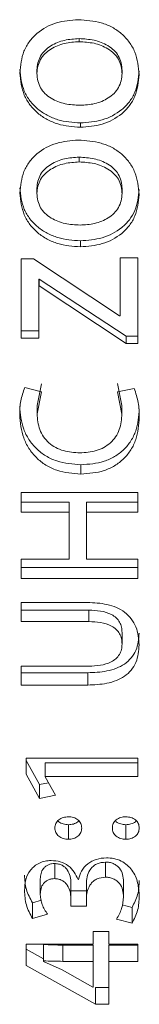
# Model space of a CAD drawing. Header units: millimetres. Extents: x 0 to 1118, y 0 to 864.
# Tile 142 of 256: x 362.808 to 363.759, y 410.971 to 418.815. Entities that reach past the tile are written whole.
import ezdxf

# ---------------------------------------------------------------- set-up
doc = ezdxf.new("R2010")
doc.units = ezdxf.units.MM

msp = doc.modelspace()

# ---------------------------------------------------------------- linework, layer by layer
at = {"color": 7, "linetype": 'Continuous', "lineweight": 15}
for p, q in [((363.2809, 418.6394), (363.2809, 418.6638)), ((362.945, 418.3865), (362.945, 418.4146)), ((363.6222, 418.3866), (363.6222, 418.4147)), ((363.2905, 417.9922), (363.2905, 417.958)), ((363.2809, 417.6814), (363.2809, 417.7196)), ((362.945, 417.4304), (362.945, 417.4722)), ((363.6222, 417.4305), (363.6222, 417.4723)), ((363.2905, 417.0534), (363.2905, 417.0055)), ((363.7467, 416.9167), (363.6086, 416.9167)), ((363.6086, 416.9167), (363.6086, 416.4555)), ((363.7467, 416.9167), (363.7467, 416.236)), ((362.9182, 416.91), (362.8207, 416.91)), ((362.8207, 416.91), (362.8207, 416.2772)), ((363.603, 416.4555), (362.9182, 416.91)), ((362.9589, 416.7482), (362.963, 416.7482)), ((362.9589, 416.7482), (362.9589, 416.6958)), ((362.9589, 416.6958), (362.9589, 416.2772)), ((362.9589, 416.6958), (362.963, 416.6958)), ((362.963, 416.7482), (363.6546, 416.295)), ((362.963, 416.7482), (362.963, 416.6958)), ((362.963, 416.6958), (363.6546, 416.236)), ((363.6086, 416.4555), (363.603, 416.4555)), ((362.8207, 416.3356), (362.9589, 416.3356)), ((363.6546, 416.295), (363.6546, 416.236)), ((363.6546, 416.295), (363.7467, 416.295)), ((362.8207, 416.2772), (362.9589, 416.2772)), ((363.6546, 416.236), (363.7467, 416.236)), ((362.9462, 415.7421), (362.9817, 415.9142)), ((363.5869, 415.9155), (363.6212, 415.7408)), ((362.9817, 415.8497), (362.8486, 415.8854)), ((362.9462, 415.675), (362.9817, 415.8497)), ((363.7187, 415.8775), (363.5869, 415.8509)), ((363.5869, 415.8509), (363.6212, 415.6736)), ((362.9462, 415.7421), (362.9462, 415.675)), ((363.6212, 415.7408), (363.6212, 415.6736)), ((363.2952, 415.269), (363.2952, 415.195)), ((363.7467, 415.048), (362.8207, 415.048)), ((362.8207, 415.048), (362.8207, 414.8924)), ((363.7467, 415.048), (363.7467, 414.8924)), ((362.8207, 414.9708), (363.2019, 414.9708)), ((363.2019, 414.9708), (363.2019, 414.8924)), ((363.3401, 414.9708), (363.7467, 414.9708)), ((363.3401, 414.9708), (363.3401, 414.8924)), ((362.8207, 414.8924), (363.2019, 414.8924)), ((363.2019, 414.8924), (363.2019, 414.5183)), ((363.3401, 414.8924), (363.3401, 414.5183)), ((363.3401, 414.8924), (363.7467, 414.8924)), ((363.2019, 414.5183), (362.8207, 414.5183)), ((362.8207, 414.5183), (362.8207, 414.3644)), ((363.7467, 414.5183), (363.3401, 414.5183)), ((363.7467, 414.5183), (363.7467, 414.3644)), ((362.8207, 414.4503), (363.7467, 414.4503)), ((362.8207, 414.3644), (363.7467, 414.3644)), ((363.3472, 414.1724), (362.8207, 414.1724)), ((362.8207, 414.1724), (362.8207, 414.0197)), ((362.8207, 414.1106), (363.3584, 414.1106)), ((363.3584, 414.1106), (363.3584, 414.0197)), ((362.8207, 414.0197), (363.3584, 414.0197)), ((363.6222, 413.9329), (363.6222, 413.8394)), ((363.3582, 413.6647), (362.8207, 413.6647)), ((362.8207, 413.6647), (362.8207, 413.5139)), ((362.8207, 413.6121), (363.3488, 413.6121)), ((363.3488, 413.6121), (363.3488, 413.5139)), ((362.8207, 413.5139), (363.3488, 413.5139)), ((363.7467, 412.9328), (362.8588, 412.9328)), ((362.8588, 412.9328), (362.8588, 412.8051)), ((362.8588, 412.9135), (362.9654, 412.7215)), ((363.7467, 412.9328), (363.7467, 412.7853)), ((363.0105, 412.894), (363.7467, 412.894)), ((363.0105, 412.894), (363.0105, 412.7853)), ((362.8588, 412.8051), (362.9654, 412.6103)), ((363.0105, 412.7853), (363.0105, 412.7829)), ((363.0105, 412.7853), (363.7467, 412.7853)), ((363.0924, 412.6361), (363.0105, 412.7829)), ((362.9654, 412.7215), (363.0368, 412.7358)), ((362.9654, 412.7215), (362.9654, 412.6103)), ((362.9654, 412.6103), (363.0924, 412.6361)), ((363.1954, 412.4016), (363.1954, 412.2857)), ((363.6528, 412.4016), (363.6528, 412.2857)), ((363.0864, 412.0925), (363.0864, 411.9721)), ((363.4906, 412.1038), (363.4906, 411.9836)), ((362.9716, 411.9696), (362.9716, 411.8475)), ((363.2154, 411.9401), (363.2154, 411.8175)), ((363.2154, 411.9401), (363.2156, 411.8752)), ((363.2746, 411.9655), (363.2719, 411.9655)), ((363.3391, 411.9424), (363.3391, 411.8198)), ((363.634, 411.949), (363.634, 411.8265)), ((363.2154, 411.8175), (363.2156, 411.7517)), ((363.2156, 411.8752), (363.2156, 411.7517)), ((363.2156, 411.8752), (363.3391, 411.8752)), ((363.3391, 411.8198), (363.3391, 411.7517)), ((362.91, 411.7803), (362.9807, 411.7996)), ((362.91, 411.7803), (362.91, 411.6554)), ((363.2156, 411.7517), (363.3391, 411.7517)), ((363.6235, 411.7631), (363.7018, 411.7421)), ((363.7018, 411.7421), (363.7018, 411.6166)), ((362.91, 411.6554), (363.0297, 411.6885)), ((363.5788, 411.65), (363.7018, 411.6166)), ((363.518, 411.5506), (363.3925, 411.5506)), ((363.3925, 411.5506), (363.3925, 411.4513)), ((363.518, 411.5506), (363.518, 411.4513)), ((363.3925, 411.4513), (362.8588, 411.4513)), ((362.8588, 411.4513), (362.8588, 411.2792)), ((362.997, 411.3179), (362.997, 411.4477)), ((363.1511, 411.443), (363.3925, 411.443)), ((363.3925, 411.3132), (363.3925, 411.443)), ((363.7467, 411.4513), (363.518, 411.4513)), ((363.518, 411.443), (363.7467, 411.443)), ((363.518, 411.3132), (363.518, 411.443)), ((363.7467, 411.4513), (363.7467, 411.3132)), ((362.8588, 411.4096), (362.997, 411.3334)), ((362.8588, 411.2792), (363.4101, 410.9709)), ((362.997, 411.3132), (362.997, 411.3179)), ((363.147, 411.2464), (362.997, 411.3132)), ((363.1511, 411.3132), (363.3925, 411.3132)), ((363.3925, 411.3132), (363.3925, 411.1065)), ((363.518, 411.3132), (363.518, 410.9709)), ((363.518, 411.3132), (363.7467, 411.3132)), ((363.3898, 411.1077), (363.147, 411.2464)), ((363.3925, 411.1065), (363.3898, 411.1077)), ((363.4101, 410.9709), (363.4101, 411.1057)), ((363.4101, 411.1057), (363.518, 411.1057)), ((363.4101, 410.9709), (363.518, 410.9709))]:
    msp.add_line(p, q, dxfattribs=at)
at = {"color": 9, "linetype": 'Continuous', "lineweight": 0}
msp.add_line((363.1511, 411.3132), (363.1511, 411.443), dxfattribs=at)
at = {"color": 7, "linetype": 'Continuous', "lineweight": 15}
for points, knots in [([(363.2742, 418.8149), (363.215, 418.8104), (363.0968, 418.8013), (362.963, 418.728), (362.882, 418.6422), (362.8235, 418.5382), (362.8148, 418.4496), (362.809, 418.3906)], [0, 0, 0, 0, 0.250173, 0.499647, 0.624963, 0.75016, 1, 1, 1, 1]), ([(363.7582, 418.3772), (363.7524, 418.4385), (363.7435, 418.5307), (363.682, 418.638), (363.6202, 418.7057), (363.5437, 418.758), (363.4289, 418.804), (363.3358, 418.8106), (363.2742, 418.8149)], [0, 0, 0, 0, 0.249293, 0.374401, 0.499566, 0.621853, 0.749929, 1, 1, 1, 1]), ([(362.945, 418.4146), (362.9467, 418.4338), (362.95, 418.4722), (362.972, 418.5263), (363.0078, 418.5729), (363.0711, 418.6189), (363.1633, 418.6568), (363.2417, 418.6615), (363.2809, 418.6638)], [0, 0, 0, 0, 0.1240861, 0.248227, 0.3717761, 0.4978574, 0.7485108, 1, 1, 1, 1]), ([(362.945, 418.3865), (362.9467, 418.406), (362.95, 418.4449), (362.972, 418.4998), (363.0077, 418.547), (363.071, 418.5938), (363.1632, 418.6322), (363.2417, 418.637), (363.2809, 418.6394)], [0, 0, 0, 0, 0.1251455, 0.2501334, 0.3741081, 0.5001474, 0.7498983, 1, 1, 1, 1]), ([(363.2809, 418.6638), (363.3207, 418.6617), (363.3999, 418.6575), (363.4949, 418.6209), (363.5588, 418.5741), (363.5955, 418.5273), (363.6133, 418.4822), (363.6207, 418.4439), (363.6217, 418.4244), (363.6222, 418.4147)], [0, 0, 0, 0, 0.2515523, 0.5020488, 0.6321459, 0.7516536, 0.8757797, 0.9378879, 1, 1, 1, 1]), ([(363.2809, 418.6394), (363.3207, 418.6372), (363.4, 418.6329), (363.495, 418.5958), (363.5589, 418.5482), (363.5956, 418.5008), (363.6133, 418.455), (363.6207, 418.4162), (363.6217, 418.3965), (363.6222, 418.3866)], [0, 0, 0, 0, 0.250175, 0.499752, 0.629813, 0.749734, 0.874713, 0.937341, 1, 1, 1, 1]), ([(362.8092, 418.4186), (362.8155, 418.3589), (362.8251, 418.2693), (362.8873, 418.1658), (362.9501, 418.1008), (363.0259, 418.0505), (363.1383, 418.0034), (363.2296, 417.9967), (363.2905, 417.9922)], [0, 0, 0, 0, 0.247475, 0.371466, 0.497139, 0.622599, 0.748398, 1, 1, 1, 1]), ([(363.2905, 417.9922), (363.3495, 417.9965), (363.4673, 418.0052), (363.6013, 418.0759), (363.6833, 418.1591), (363.7432, 418.2602), (363.7522, 418.3473), (363.7582, 418.4054)], [0, 0, 0, 0, 0.251872, 0.502208, 0.627914, 0.752127, 1, 1, 1, 1]), ([(362.8092, 418.3906), (362.8155, 418.33), (362.8251, 418.2393), (362.8872, 418.1342), (362.95, 418.0682), (363.0258, 418.0172), (363.1382, 417.9694), (363.2296, 417.9625), (363.2905, 417.958)], [0, 0, 0, 0, 0.249272, 0.373695, 0.499569, 0.624766, 0.749998, 1, 1, 1, 1]), ([(363.2877, 418.1327), (363.2477, 418.1349), (363.1679, 418.1392), (363.0725, 418.1764), (363.0082, 418.2241), (362.9717, 418.2719), (362.9497, 418.3272), (362.9466, 418.3668), (362.945, 418.3866)], [0, 0, 0, 0, 0.250184, 0.499861, 0.629962, 0.749827, 0.874846, 1, 1, 1, 1]), ([(363.6222, 418.3866), (363.6207, 418.3671), (363.6176, 418.3282), (363.5959, 418.273), (363.5602, 418.2258), (363.4979, 418.1779), (363.4054, 418.1397), (363.327, 418.135), (363.2877, 418.1327)], [0, 0, 0, 0, 0.1251263, 0.250146, 0.3750995, 0.500211, 0.749822, 1, 1, 1, 1]), ([(363.2905, 417.958), (363.3496, 417.9624), (363.4675, 417.9712), (363.6016, 418.0431), (363.6834, 418.1275), (363.7432, 418.2301), (363.7522, 418.3183), (363.7582, 418.3772)], [0, 0, 0, 0, 0.250274, 0.499755, 0.625671, 0.750316, 1, 1, 1, 1]), ([(363.2742, 417.8557), (363.215, 417.8512), (363.0968, 417.8423), (362.963, 417.7694), (362.882, 417.6841), (362.8235, 417.5809), (362.8148, 417.493), (362.809, 417.4344)], [0, 0, 0, 0, 0.250173, 0.499647, 0.624963, 0.75016, 1, 1, 1, 1]), ([(363.7582, 417.4211), (363.7524, 417.482), (363.7435, 417.5734), (363.682, 417.68), (363.6202, 417.7473), (363.5437, 417.7991), (363.4289, 417.8449), (363.3358, 417.8514), (363.2742, 417.8557)], [0, 0, 0, 0, 0.249293, 0.374401, 0.499565, 0.621853, 0.749929, 1, 1, 1, 1]), ([(362.945, 417.4722), (362.9467, 417.4913), (362.95, 417.5294), (362.972, 417.5831), (363.0078, 417.6293), (363.0711, 417.675), (363.1633, 417.7126), (363.2417, 417.7173), (363.2809, 417.7196)], [0, 0, 0, 0, 0.124087, 0.248227, 0.371776, 0.497858, 0.748511, 1, 1, 1, 1]), ([(363.2809, 417.7196), (363.3207, 417.7175), (363.3999, 417.7133), (363.4949, 417.677), (363.5588, 417.6305), (363.5955, 417.5841), (363.6133, 417.5393), (363.6207, 417.5013), (363.6217, 417.482), (363.6222, 417.4723)], [0, 0, 0, 0, 0.251552, 0.502049, 0.632146, 0.751653, 0.87578, 0.937888, 1, 1, 1, 1]), ([(362.945, 417.4304), (362.9467, 417.4497), (362.95, 417.4883), (362.972, 417.5428), (363.0077, 417.5897), (363.071, 417.6361), (363.1632, 417.6743), (363.2417, 417.679), (363.2809, 417.6814)], [0, 0, 0, 0, 0.1251459, 0.2501337, 0.3741085, 0.5001475, 0.7498984, 1, 1, 1, 1]), ([(363.2809, 417.6814), (363.3207, 417.6792), (363.4, 417.675), (363.495, 417.6381), (363.5589, 417.5909), (363.5956, 417.5438), (363.6133, 417.4984), (363.6207, 417.4598), (363.6217, 417.4403), (363.6222, 417.4305)], [0, 0, 0, 0, 0.2501755, 0.499752, 0.6298138, 0.7497342, 0.8747134, 0.9373416, 1, 1, 1, 1]), ([(362.8092, 417.4762), (362.8155, 417.417), (362.8251, 417.3281), (362.8873, 417.2254), (362.9501, 417.161), (363.0259, 417.1112), (363.1383, 417.0646), (363.2296, 417.0579), (363.2905, 417.0534)], [0, 0, 0, 0, 0.247475, 0.371466, 0.497138, 0.622599, 0.748398, 1, 1, 1, 1]), ([(363.2905, 417.0534), (363.3495, 417.0577), (363.4673, 417.0663), (363.6013, 417.1364), (363.6833, 417.2189), (363.7432, 417.3191), (363.7522, 417.4055), (363.7582, 417.4631)], [0, 0, 0, 0, 0.251872, 0.502208, 0.627914, 0.752127, 1, 1, 1, 1]), ([(362.8092, 417.4344), (362.8155, 417.3744), (362.8251, 417.2843), (362.8872, 417.1801), (362.95, 417.1147), (363.0258, 417.0641), (363.1382, 417.0168), (363.2296, 417.01), (363.2905, 417.0055)], [0, 0, 0, 0, 0.249272, 0.373694, 0.499569, 0.624766, 0.749998, 1, 1, 1, 1]), ([(363.2877, 417.1787), (363.2477, 417.1808), (363.1679, 417.1851), (363.0725, 417.222), (363.0082, 417.2693), (362.9717, 417.3167), (362.9497, 417.3715), (362.9466, 417.4108), (362.945, 417.4305)], [0, 0, 0, 0, 0.250184, 0.499861, 0.629962, 0.749827, 0.874845, 1, 1, 1, 1]), ([(363.6222, 417.4305), (363.6207, 417.4112), (363.6176, 417.3725), (363.5959, 417.3178), (363.5602, 417.271), (363.4979, 417.2235), (363.4054, 417.1856), (363.327, 417.181), (363.2877, 417.1787)], [0, 0, 0, 0, 0.1251265, 0.2501465, 0.3750998, 0.5002113, 0.7498221, 1, 1, 1, 1]), ([(363.2905, 417.0055), (363.3496, 417.0098), (363.4675, 417.0186), (363.6016, 417.0898), (363.6834, 417.1735), (363.7432, 417.2752), (363.7522, 417.3627), (363.7582, 417.4211)], [0, 0, 0, 0, 0.250274, 0.499755, 0.625671, 0.750315, 1, 1, 1, 1]), ([(362.8486, 415.8854), (362.836, 415.8502), (362.8106, 415.7798), (362.8089, 415.7055), (362.808, 415.6683)], [0, 0, 0, 0, 0.499332, 1, 1, 1, 1]), ([(363.7594, 415.6472), (363.7586, 415.6866), (363.757, 415.7652), (363.7315, 415.8401), (363.7187, 415.8775)], [0, 0, 0, 0, 0.500701, 1, 1, 1, 1]), ([(362.808, 415.7355), (362.8133, 415.6735), (362.8214, 415.5804), (362.8786, 415.4688), (362.9381, 415.3955), (363.0139, 415.3367), (363.1319, 415.2822), (363.23, 415.2743), (363.2952, 415.269)], [0, 0, 0, 0, 0.247961, 0.372566, 0.497531, 0.621965, 0.748543, 1, 1, 1, 1]), ([(362.808, 415.6683), (362.8133, 415.6054), (362.8213, 415.5111), (362.8785, 415.3978), (362.938, 415.3235), (363.0138, 415.2638), (363.1317, 415.2084), (363.23, 415.2003), (363.2952, 415.195)], [0, 0, 0, 0, 0.249659, 0.374829, 0.500011, 0.624281, 0.750267, 1, 1, 1, 1]), ([(363.2871, 415.3637), (363.2426, 415.3666), (363.1758, 415.3711), (363.0935, 415.4045), (363.039, 415.4418), (362.9965, 415.4914), (362.955, 415.5676), (362.9497, 415.632), (362.9462, 415.675)], [0, 0, 0, 0, 0.249997, 0.37516, 0.500243, 0.62537, 0.750521, 1, 1, 1, 1]), ([(363.6212, 415.6736), (363.6178, 415.6313), (363.6126, 415.5675), (363.5736, 415.4912), (363.5313, 415.4428), (363.4782, 415.4053), (363.3974, 415.371), (363.3311, 415.3666), (363.2871, 415.3637)], [0, 0, 0, 0, 0.249663, 0.375975, 0.499868, 0.62305, 0.750155, 1, 1, 1, 1]), ([(363.2952, 415.269), (363.3578, 415.2736), (363.4517, 415.2804), (363.565, 415.3321), (363.6383, 415.3875), (363.6958, 415.4579), (363.7476, 415.5663), (363.7547, 415.6554), (363.7594, 415.7147)], [0, 0, 0, 0, 0.251423, 0.377119, 0.502448, 0.627326, 0.751896, 1, 1, 1, 1]), ([(363.2952, 415.195), (363.3578, 415.1996), (363.4518, 415.2066), (363.5651, 415.2591), (363.6384, 415.3154), (363.6959, 415.3868), (363.7476, 415.4968), (363.7547, 415.5871), (363.7594, 415.6472)], [0, 0, 0, 0, 0.249687, 0.3748069, 0.4999298, 0.6250265, 0.7501869, 1, 1, 1, 1]), ([(363.7582, 413.8343), (363.7545, 413.883), (363.7488, 413.9562), (363.6985, 414.0427), (363.6452, 414.0966), (363.5777, 414.1348), (363.4782, 414.1659), (363.3995, 414.1698), (363.3472, 414.1724)], [0, 0, 0, 0, 0.2493545, 0.3744481, 0.4994594, 0.6231912, 0.7497119, 1, 1, 1, 1]), ([(363.3584, 414.1106), (363.3893, 414.1095), (363.4511, 414.1072), (363.527, 414.0857), (363.5767, 414.0509), (363.6045, 414.0161), (363.6201, 413.9755), (363.6215, 413.9471), (363.6222, 413.9329)], [0, 0, 0, 0, 0.251819, 0.502341, 0.629035, 0.751895, 0.875962, 1, 1, 1, 1]), ([(363.3584, 414.0197), (363.3893, 414.0186), (363.4511, 414.0162), (363.5271, 413.9944), (363.5768, 413.959), (363.6045, 413.9238), (363.6202, 413.8826), (363.6215, 413.8538), (363.6222, 413.8394)], [0, 0, 0, 0, 0.250427, 0.499921, 0.626598, 0.749908, 0.874876, 1, 1, 1, 1]), ([(363.3488, 413.6121), (363.4, 413.6144), (363.4784, 413.6178), (363.5767, 413.6451), (363.6442, 413.6792), (363.6973, 413.7283), (363.749, 413.8099), (363.7546, 413.8807), (363.7582, 413.9278)], [0, 0, 0, 0, 0.251942, 0.385684, 0.503314, 0.628237, 0.752713, 1, 1, 1, 1]), ([(363.3488, 413.5139), (363.4, 413.5162), (363.4785, 413.5197), (363.5768, 413.5474), (363.6443, 413.5821), (363.6974, 413.6319), (363.7491, 413.7147), (363.7546, 413.7865), (363.7582, 413.8343)], [0, 0, 0, 0, 0.2503744, 0.3834629, 0.5007353, 0.6257641, 0.750805, 1, 1, 1, 1]), ([(363.6222, 413.8394), (363.6215, 413.8252), (363.6199, 413.7968), (363.6029, 413.7566), (363.5741, 413.7231), (363.5246, 413.6892), (363.4497, 413.6685), (363.3887, 413.666), (363.3582, 413.6647)], [0, 0, 0, 0, 0.1250668, 0.2499635, 0.3749498, 0.4999796, 0.7495423, 1, 1, 1, 1]), ([(363.1954, 412.465), (363.1816, 412.4638), (363.1607, 412.4621), (363.1354, 412.4519), (363.1186, 412.4411), (363.1049, 412.4275), (363.0908, 412.4061), (363.0889, 412.3877), (363.0875, 412.3754)], [0, 0, 0, 0, 0.250531, 0.377863, 0.501139, 0.626175, 0.751088, 1, 1, 1, 1]), ([(363.302, 412.3753), (363.3006, 412.3875), (363.2986, 412.4059), (363.2853, 412.4276), (363.2716, 412.4414), (363.255, 412.4524), (363.2298, 412.4625), (363.2091, 412.464), (363.1954, 412.465)], [0, 0, 0, 0, 0.2494834, 0.3744811, 0.4997618, 0.6249783, 0.750198, 1, 1, 1, 1]), ([(363.6528, 412.465), (363.6459, 412.4646), (363.6322, 412.4637), (363.6119, 412.4596), (363.5928, 412.4522), (363.5759, 412.4414), (363.562, 412.4278), (363.5483, 412.4062), (363.5463, 412.3877), (363.545, 412.3754)], [0, 0, 0, 0, 0.125231, 0.250414, 0.377152, 0.500587, 0.626106, 0.750728, 1, 1, 1, 1]), ([(363.7594, 412.3753), (363.758, 412.3875), (363.7558, 412.4058), (363.7427, 412.4276), (363.7289, 412.4412), (363.7123, 412.4522), (363.6872, 412.4624), (363.6665, 412.4639), (363.6528, 412.465)], [0, 0, 0, 0, 0.249584, 0.374751, 0.499909, 0.625082, 0.750281, 1, 1, 1, 1]), ([(363.0875, 412.3754), (363.088, 412.3693), (363.0888, 412.357), (363.0947, 412.3393), (363.1048, 412.3232), (363.1188, 412.3095), (363.1355, 412.2986), (363.1608, 412.2883), (363.1815, 412.2867), (363.1954, 412.2857)], [0, 0, 0, 0, 0.1251809, 0.2501643, 0.3745396, 0.5002713, 0.6247724, 0.7504139, 1, 1, 1, 1]), ([(363.1115, 412.4331), (363.114, 412.4305), (363.1209, 412.4232), (363.1356, 412.4144), (363.1607, 412.4041), (363.1815, 412.4026), (363.1954, 412.4016)], [0, 0, 0, 0, 0.123606, 0.341134, 0.561559, 1, 1, 1, 1]), ([(363.1954, 412.4016), (363.2091, 412.4025), (363.2298, 412.4039), (363.2546, 412.4144), (363.2692, 412.4233), (363.2761, 412.4307), (363.2786, 412.4333)], [0, 0, 0, 0, 0.4376588, 0.65621, 0.8746379, 1, 1, 1, 1]), ([(363.1954, 412.2857), (363.2022, 412.286), (363.2159, 412.2866), (363.236, 412.2909), (363.2547, 412.2986), (363.2713, 412.3096), (363.285, 412.3233), (363.2985, 412.3448), (363.3006, 412.3631), (363.302, 412.3753)], [0, 0, 0, 0, 0.125277, 0.25048, 0.375472, 0.500675, 0.626219, 0.750761, 1, 1, 1, 1]), ([(363.545, 412.3754), (363.5454, 412.3693), (363.5463, 412.357), (363.5522, 412.3393), (363.5623, 412.3232), (363.5762, 412.3095), (363.593, 412.2986), (363.6182, 412.2883), (363.639, 412.2867), (363.6528, 412.2857)], [0, 0, 0, 0, 0.125179, 0.25016, 0.374533, 0.500263, 0.624689, 0.750329, 1, 1, 1, 1]), ([(363.5687, 412.4333), (363.5713, 412.4306), (363.5783, 412.4233), (363.5931, 412.4144), (363.6182, 412.4041), (363.639, 412.4026), (363.6528, 412.4016)], [0, 0, 0, 0, 0.127347, 0.343943, 0.56328, 1, 1, 1, 1]), ([(363.6528, 412.4016), (363.6665, 412.4026), (363.6937, 412.4048), (363.722, 412.4191), (363.7334, 412.4307), (363.7359, 412.4333)], [0, 0, 0, 0, 0.439117, 0.875728, 1, 1, 1, 1]), ([(363.6528, 412.2857), (363.6597, 412.286), (363.6733, 412.2867), (363.7, 412.2925), (363.724, 412.3053), (363.7424, 412.3233), (363.7556, 412.3449), (363.7579, 412.3631), (363.7594, 412.3753)], [0, 0, 0, 0, 0.125372, 0.250649, 0.499923, 0.625165, 0.750356, 1, 1, 1, 1]), ([(363.4974, 412.1381), (363.4703, 412.1358), (363.4298, 412.1323), (363.3808, 412.1114), (363.338, 412.0824), (363.2953, 412.0344), (363.2815, 411.9885), (363.2746, 411.9655)], [0, 0, 0, 0, 0.2498511, 0.3747261, 0.5003214, 0.7500695, 1, 1, 1, 1]), ([(363.7594, 411.8336), (363.7572, 411.8691), (363.7527, 411.9399), (363.716, 412.0254), (363.6645, 412.0811), (363.6157, 412.1139), (363.5584, 412.1346), (363.5177, 412.1369), (363.4974, 412.1381)], [0, 0, 0, 0, 0.250304, 0.499771, 0.62491, 0.749922, 0.874929, 1, 1, 1, 1]), ([(363.058, 412.1159), (363.0499, 412.1157), (363.0338, 412.1154), (363.002, 412.1104), (362.9638, 412.0982), (362.9243, 412.0732), (362.8814, 412.0306), (362.8516, 411.9627), (362.8479, 411.9066), (362.8461, 411.8785)], [0, 0, 0, 0, 0.062662, 0.125325, 0.250329, 0.375348, 0.500422, 0.749714, 1, 1, 1, 1]), ([(362.9716, 411.9696), (362.9726, 411.9845), (362.9746, 412.0139), (362.9909, 412.0495), (363.0145, 412.0712), (363.0361, 412.0837), (363.0606, 412.0915), (363.0778, 412.0922), (363.0864, 412.0925)], [0, 0, 0, 0, 0.250147, 0.4952347, 0.6232418, 0.7480964, 0.8742, 1, 1, 1, 1]), ([(363.2719, 411.9655), (363.263, 411.9857), (363.2452, 412.026), (363.1978, 412.0771), (363.132, 412.1107), (363.0827, 412.1142), (363.058, 412.1159)], [0, 0, 0, 0, 0.2505959, 0.5004047, 0.7501051, 1, 1, 1, 1]), ([(363.0864, 412.0925), (363.0965, 412.0916), (363.1168, 412.0899), (363.1452, 412.0796), (363.1696, 412.0633), (363.1924, 412.0339), (363.2069, 412.0008), (363.2147, 411.9664), (363.2152, 411.9489), (363.2154, 411.9401)], [0, 0, 0, 0, 0.126205, 0.251883, 0.377103, 0.50193, 0.750904, 0.87545, 1, 1, 1, 1]), ([(363.3391, 411.9424), (363.3407, 411.9617), (363.3439, 412.0004), (363.3678, 412.0454), (363.3962, 412.0757), (363.4343, 412.0976), (363.4681, 412.1013), (363.4906, 412.1038)], [0, 0, 0, 0, 0.248752, 0.498038, 0.623162, 0.748825, 1, 1, 1, 1]), ([(363.4906, 412.1038), (363.5015, 412.1035), (363.523, 412.1028), (363.5538, 412.0923), (363.5804, 412.0764), (363.6101, 412.049), (363.6298, 412.0044), (363.6326, 411.9675), (363.634, 411.949)], [0, 0, 0, 0, 0.126695, 0.250495, 0.381069, 0.502876, 0.751111, 1, 1, 1, 1]), ([(362.8461, 412.0002), (362.8484, 411.9616), (362.853, 411.8844), (362.891, 411.815), (362.91, 411.7803)], [0, 0, 0, 0, 0.50021, 1, 1, 1, 1]), ([(362.9716, 411.8475), (362.9726, 411.8625), (362.9746, 411.8923), (362.9909, 411.9284), (363.0145, 411.9504), (363.0361, 411.9632), (363.0606, 411.9711), (363.0778, 411.9718), (363.0864, 411.9721)], [0, 0, 0, 0, 0.251643, 0.497678, 0.625608, 0.749973, 0.87523, 1, 1, 1, 1]), ([(363.0864, 411.9721), (363.0965, 411.9713), (363.1168, 411.9695), (363.1453, 411.959), (363.1696, 411.9424), (363.1923, 411.9126), (363.2115, 411.8707), (363.2141, 411.8353), (363.2154, 411.8175)], [0, 0, 0, 0, 0.125199, 0.250098, 0.374973, 0.499959, 0.749985, 1, 1, 1, 1]), ([(363.3391, 411.8198), (363.3394, 411.8296), (363.34, 411.8492), (363.3495, 411.8877), (363.3676, 411.9243), (363.3962, 411.955), (363.4342, 411.9772), (363.4681, 411.9811), (363.4906, 411.9836)], [0, 0, 0, 0, 0.125414, 0.250735, 0.500765, 0.625811, 0.750895, 1, 1, 1, 1]), ([(363.4906, 411.9836), (363.5015, 411.9833), (363.523, 411.9826), (363.5538, 411.9719), (363.5805, 411.9558), (363.6101, 411.9279), (363.6298, 411.8827), (363.6326, 411.8453), (363.634, 411.8265)], [0, 0, 0, 0, 0.12565, 0.24863, 0.378706, 0.500444, 0.749642, 1, 1, 1, 1]), ([(363.7018, 411.7421), (363.7191, 411.7761), (363.7538, 411.844), (363.7576, 411.9186), (363.7594, 411.956)], [0, 0, 0, 0, 0.499805, 1, 1, 1, 1]), ([(362.8461, 411.8785), (362.8484, 411.8393), (362.8529, 411.7611), (362.891, 411.6906), (362.91, 411.6554)], [0, 0, 0, 0, 0.500653, 1, 1, 1, 1]), ([(363.0297, 411.6885), (363.0133, 411.7136), (362.981, 411.763), (362.9747, 411.8196), (362.9716, 411.8475)], [0, 0, 0, 0, 0.509147, 1, 1, 1, 1]), ([(363.634, 411.8265), (363.631, 411.7955), (363.6252, 411.7336), (363.5942, 411.6779), (363.5788, 411.65)], [0, 0, 0, 0, 0.500003, 1, 1, 1, 1]), ([(363.7018, 411.6166), (363.7191, 411.6511), (363.7538, 411.7201), (363.7576, 411.7957), (363.7594, 411.8336)], [0, 0, 0, 0, 0.499414, 1, 1, 1, 1]), ([(362.997, 411.4477), (363.0227, 411.4463), (363.074, 411.4434), (363.1254, 411.4432), (363.1511, 411.443)], [0, 0, 0, 0, 0.499969, 1, 1, 1, 1]), ([(362.997, 411.3179), (363.0227, 411.3165), (363.074, 411.3136), (363.1254, 411.3133), (363.1511, 411.3132)], [0, 0, 0, 0, 0.4999798, 1, 1, 1, 1])]:
    msp.add_open_spline(points, degree=3, knots=knots, dxfattribs=at)

doc.saveas('drawing.dxf')
